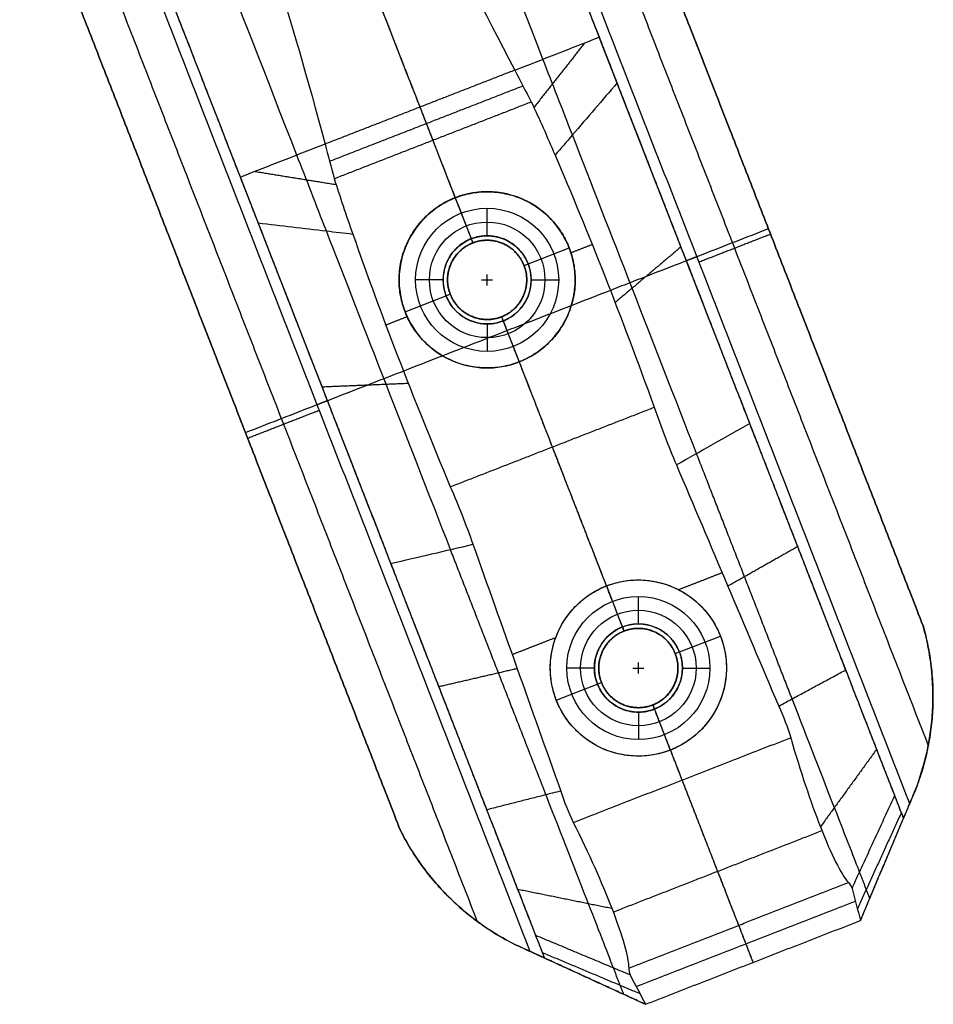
# Model space of a CAD drawing. Header units: millimetres. Extents: x 581 to 1437, y -333 to 1981.
# Tile 20 of 42: x 840 to 923, y 878 to 968. Entities that reach past the tile are written whole.
import ezdxf

# ---------------------------------------------------------------- set-up
doc = ezdxf.new("R2010")
doc.units = ezdxf.units.MM
doc.layers.add('Legs', color=7, linetype='Continuous', true_color=0x3fbf7f)
doc.layers.add('Tabletop', color=7, linetype='Continuous', true_color=0xcc9900)

msp = doc.modelspace()

# ---------------------------------------------------------------- linework, layer by layer
at = {"layer": 'Legs'}
for p, q in [((903.729, 938.633, -1409.718), (892.964, 966.258, -1409.718)), ((871.117, 925.925, -1409.718), (860.353, 953.55, -1409.718)), ((879.866, 951.672, -1414.777), (881.464, 947.572, -1414.777)), ((886.125, 945.525, -1414.777), (890.225, 947.122, -1414.777)), ((875.317, 941.313, -1414.777), (879.416, 942.911, -1414.777)), ((884.078, 940.863, -1414.777), (885.675, 936.764, -1414.777)), ((908.099, 927.419, -1385.777), (908.099, 927.419, -1407.593)), ((893.604, 916.416, -1409.777), (895.202, 912.316, -1409.777)), ((875.487, 914.711, -1385.777), (875.487, 914.711, -1407.593)), ((899.863, 910.269, -1409.777), (903.963, 911.867, -1409.777)), ((889.055, 906.057, -1409.777), (893.155, 907.655, -1409.777)), ((897.816, 905.608, -1409.777), (899.414, 901.508, -1409.777))]:
    msp.add_line(p, q, dxfattribs=at)
at = {"layer": 'Legs', "extrusion": (-0.931756, -0.363085, -3.53884e-15)}
msp.add_arc((-519.547, -1502.829, -1182.859), 97.596, 125.40808, 164.70148, dxfattribs=at)
at = {"layer": 'Legs', "extrusion": (-0.931756, -0.363085, 0)}
for centre, radius, start, end in [((-519.547, -1502.829, -1177.359), 92.096, 127.87892, 164.71183), ((-519.547, -1502.829, -1153.359), 92.096, 127.87892, 164.71183), ((-519.547, -1502.829, -1182.859), 97.596, 122.25571, 125.40808), ((-519.547, -1502.829, -1177.359), 92.096, 122.2631, 127.87892), ((-526.368, -1492.816, -1182.859), 85.489, 98.11602, 121.97157), ((-526.368, -1492.816, -1177.359), 79.989, 98.10781, 121.96054), ((-519.547, -1502.829, -1153.359), 92.096, 122.2631, 127.87892), ((-519.547, -1502.829, -1147.859), 97.596, 122.25571, 125.40808), ((-526.368, -1492.816, -1147.859), 85.489, 98.11602, 121.97157), ((-526.368, -1492.816, -1153.359), 79.989, 98.10781, 121.96054)]:
    msp.add_arc(centre, radius, start, end, dxfattribs=at)
at = {"layer": 'Legs', "extrusion": (-0.931756, -0.363085, -3.52496e-15)}
msp.add_arc((-519.547, -1502.829, -1147.859), 97.596, 125.40808, 164.70148, dxfattribs=at)
at = {"layer": 'Legs', "extrusion": (0.931756, 0.363085, 0)}
for centre, radius, start, end in [((515.869, -1390.476, 1182.859), 14.264, 196.16643, 264.16339), ((515.869, -1390.476, 1177.359), 19.764, 195.8914, 263.81384), ((515.869, -1390.476, 1153.359), 19.764, 195.8914, 263.81384), ((515.869, -1390.476, 1147.859), 14.264, 196.16643, 264.16339)]:
    msp.add_arc(centre, radius, start, end, dxfattribs=at)
at = {"layer": 'Legs'}
for points, degree in [([(887.814, 1001.506, -1375.782), (905.099, 957.151, -1375.782), (922.383, 912.795, -1375.782)], 2), ([(922.383, 912.795, -1378.782), (905.099, 957.151, -1378.782), (887.814, 1001.506, -1378.782)], 2), ([(922.855, 901.944, -1382.282), (903.967, 950.417, -1382.282), (885.078, 998.889, -1382.282)], 2), ([(882.341, 996.272, -1385.782), (901.751, 946.461, -1385.782), (921.162, 896.651, -1385.782)], 2), ([(892.964, 966.258, -1385.777), (888.654, 977.318, -1385.777), (884.344, 988.378, -1385.777)], 2), ([(873.892, 987.907, -1476.51), (875.591, 982.733, -1460.213), (879.517, 974.274, -1445.519), (885.274, 963.261, -1433.658)], 3), ([(840.295, 982.989, -1378.782), (857.593, 938.597, -1378.782), (874.892, 894.205, -1378.782)], 2), ([(874.892, 894.205, -1375.782), (857.593, 938.597, -1375.782), (840.295, 982.989, -1375.782)], 2), ([(844.081, 982.913, -1382.282), (862.971, 934.435, -1382.282), (881.862, 885.957, -1382.282)], 2), ([(886.687, 883.217, -1385.782), (867.276, 933.027, -1385.782), (847.866, 982.838, -1385.782)], 2), ([(859.748, 982.395, -1476.51), (861.997, 977.436, -1460.213), (864.83, 968.55, -1445.519), (868.043, 956.546, -1433.658)], 3), ([(869.754, 977.622, -1375.782), (875.609, 962.597, -1375.782), (881.464, 947.572, -1375.782)], 2), ([(860.353, 953.55, -1385.777), (856.043, 964.61, -1385.777), (851.733, 975.67, -1385.777)], 2), ([(885.274, 963.261, -1433.658), (887.787, 964.24, -1430.174), (890.37, 965.247, -1426.699), (892.964, 966.258, -1423.284)], 3), ([(892.964, 966.258, -1423.284), (892.964, 966.258, -1404.53), (892.964, 966.258, -1385.777)], 2), ([(920.604, 895.326, -1385.782), (906.784, 930.792, -1385.779), (892.964, 966.258, -1385.777)], 2), ([(891.639, 965.741, -1425.035), (889.329, 962.812, -1427.636), (887.02, 959.883, -1430.237)], 2), ([(885.274, 963.261, -1433.658), (876.658, 959.904, -1433.658), (868.043, 956.546, -1433.658)], 2), ([(885.274, 963.261, -1433.658), (885.765, 962.321, -1432.646), (886.269, 961.364, -1431.657), (886.784, 960.391, -1430.69)], 3), ([(868.456, 954.995, -1432.157), (877.238, 958.417, -1432.157), (886.02, 961.839, -1432.157)], 2), ([(868.872, 953.411, -1430.69), (877.828, 956.901, -1430.69), (886.784, 960.391, -1430.69)], 2), ([(886.784, 960.391, -1430.69), (887.504, 958.846, -1429.296), (888.224, 957.228, -1427.985), (888.941, 955.542, -1426.763)], 3), ([(868.043, 956.546, -1433.658), (865.529, 955.567, -1430.174), (862.947, 954.561, -1426.699), (860.353, 953.55, -1423.284)], 3), ([(868.043, 956.546, -1433.658), (868.317, 955.522, -1432.646), (868.593, 954.477, -1431.657), (868.872, 953.411, -1430.69)], 3), ([(888.941, 955.542, -1426.763), (891.9, 948.703, -1421.795), (894.963, 940.919, -1418.363), (897.952, 932.646, -1416.67)], 3), ([(860.353, 953.55, -1423.284), (860.353, 953.55, -1404.53), (860.353, 953.55, -1385.777)], 2), ([(887.993, 882.618, -1385.782), (874.173, 918.084, -1385.779), (860.353, 953.55, -1385.777)], 2), ([(861.678, 954.066, -1425.035), (865.36, 953.472, -1427.636), (869.043, 952.878, -1430.237)], 2), ([(868.872, 953.411, -1430.69), (869.388, 951.786, -1429.296), (869.953, 950.108, -1427.985), (870.566, 948.381, -1426.763)], 3), ([(879.866, 951.672, -1424.777), (879.866, 951.672, -1425.667), (879.866, 951.672, -1426.557)], 2), ([(879.866, 951.672, -1424.777), (879.866, 951.672, -1419.777), (879.866, 951.672, -1414.777)], 2), ([(860.806, 930.352, -1375.782), (884.566, 939.611, -1375.782), (908.326, 948.87, -1375.782)], 2), ([(870.566, 948.381, -1426.763), (873.014, 941.344, -1421.795), (876.025, 933.539, -1418.363), (879.422, 925.425, -1416.67)], 3), ([(908.525, 948.359, -1378.782), (905.264, 947.088, -1382.282), (902.002, 945.817, -1385.782)], 2), ([(908.525, 948.359, -1378.782), (908.525, 948.359, -1377.282), (908.525, 948.359, -1375.782)], 2), ([(881.443, 947.564, -1385.782), (881.443, 947.564, -1380.782), (881.443, 947.564, -1375.782)], 2), ([(881.464, 947.572, -1385.777), (881.464, 947.572, -1400.277), (881.464, 947.572, -1414.777)], 2), ([(890.225, 947.122, -1422.036), (890.225, 947.122, -1418.406), (890.225, 947.122, -1414.777)], 2), ([(890.382, 946.683, -1421.815), (891.35, 947.06, -1421.815), (892.319, 947.437, -1421.815)], 2), ([(900.384, 947.215, -1412.5), (897.392, 944.686, -1415.983), (894.399, 942.157, -1419.465)], 2), ([(900.872, 945.965, -1385.782), (901.337, 946.147, -1385.782), (901.803, 946.328, -1385.782)], 2), ([(886.117, 945.545, -1375.782), (886.117, 945.545, -1380.782), (886.117, 945.545, -1385.782)], 2), ([(886.125, 945.525, -1385.777), (886.125, 945.525, -1400.277), (886.125, 945.525, -1414.777)], 2), ([(879.416, 942.911, -1385.777), (879.416, 942.911, -1400.277), (879.416, 942.911, -1414.777)], 2), ([(879.425, 942.89, -1385.782), (879.425, 942.89, -1380.782), (879.425, 942.89, -1375.782)], 2), ([(873.562, 940.128, -1421.815), (874.53, 940.506, -1421.815), (875.499, 940.883, -1421.815)], 2), ([(875.317, 941.313, -1422.036), (875.317, 941.313, -1418.406), (875.317, 941.313, -1414.777)], 2), ([(884.078, 940.863, -1385.782), (884.078, 940.863, -1400.279), (884.078, 940.863, -1414.777)], 2), ([(884.078, 940.863, -1375.782), (889.64, 926.59, -1375.782), (895.202, 912.316, -1375.782)], 2), ([(884.098, 940.872, -1385.782), (884.098, 940.872, -1380.782), (884.098, 940.872, -1375.782)], 2), ([(885.675, 936.764, -1418.823), (885.675, 936.764, -1416.8), (885.675, 936.764, -1414.777)], 2), ([(867.773, 934.507, -1412.5), (871.688, 934.67, -1415.983), (875.602, 934.833, -1419.465)], 2), ([(867.328, 932.894, -1385.782), (867.794, 933.076, -1385.782), (868.26, 933.257, -1385.782)], 2), ([(861.005, 929.841, -1378.782), (864.266, 931.112, -1382.282), (867.527, 932.383, -1385.782)], 2), ([(879.422, 925.425, -1416.67), (888.687, 929.035, -1416.67), (897.952, 932.646, -1416.67)], 2), ([(897.952, 932.646, -1416.67), (898.561, 930.873, -1416.34), (899.234, 929.128, -1416.011), (899.972, 927.406, -1415.681)], 3), ([(906.637, 931.17, -1408.183), (904.415, 929.916, -1410.682), (902.194, 928.659, -1413.181), (899.972, 927.406, -1415.681)], 3), ([(915.357, 908.791, -1404.666), (910.997, 919.981, -1406.424), (906.637, 931.17, -1408.183)], 2), ([(861.005, 929.841, -1378.782), (861.005, 929.841, -1377.282), (861.005, 929.841, -1375.782)], 2), ([(888.687, 929.035, -1416.67), (891.146, 922.726, -1415.477), (893.604, 916.416, -1414.283)], 2), ([(910.479, 906.161, -1410.125), (906.139, 917.3, -1411.876), (901.798, 928.439, -1413.626)], 2), ([(899.972, 927.406, -1415.681), (903.068, 920.105, -1414.284), (906.165, 912.803, -1412.886), (909.261, 905.502, -1411.489)], 3), ([(879.422, 925.425, -1416.67), (880.173, 923.708, -1416.34), (880.858, 921.967, -1416.011), (881.479, 920.2, -1415.681)], 3), ([(874.025, 918.462, -1408.183), (876.51, 919.042, -1410.682), (878.995, 919.619, -1413.181), (881.479, 920.2, -1415.681)], 3), ([(888.117, 897.447, -1410.125), (883.777, 908.586, -1411.876), (879.436, 919.725, -1413.626)], 2), ([(881.479, 920.2, -1415.681), (884.14, 912.729, -1414.284), (886.8, 905.258, -1412.886), (889.461, 897.786, -1411.489)], 3), ([(910.993, 919.99, -1406.426), (907.818, 918.191, -1409.999), (904.643, 916.392, -1413.573)], 2), ([(882.746, 896.083, -1404.666), (878.386, 907.273, -1406.424), (874.025, 918.462, -1408.183)], 2), ([(900.156, 916.082, -1413.809), (902.137, 916.854, -1413.809), (904.119, 917.627, -1413.809)], 2), ([(893.604, 916.416, -1414.283), (893.604, 916.416, -1412.03), (893.604, 916.416, -1409.777)], 2), ([(895.202, 912.316, -1385.777), (895.202, 912.316, -1397.777), (895.202, 912.316, -1409.777)], 2), ([(895.219, 912.323, -1385.782), (895.219, 912.323, -1380.782), (895.219, 912.323, -1375.782)], 2), ([(922.383, 912.795, -1378.782), (922.383, 912.795, -1377.282), (922.383, 912.795, -1375.782)], 2), ([(885.043, 910.193, -1413.809), (887.025, 910.965, -1413.809), (889.007, 911.738, -1413.809)], 2), ([(903.963, 911.867, -1412.873), (903.963, 911.867, -1411.325), (903.963, 911.867, -1409.777)], 2), ([(899.863, 910.269, -1385.777), (899.863, 910.269, -1397.777), (899.863, 910.269, -1409.777)], 2), ([(899.87, 910.252, -1375.782), (899.87, 910.252, -1380.782), (899.87, 910.252, -1385.782)], 2), ([(878.382, 907.282, -1406.426), (881.937, 908.106, -1409.999), (885.493, 908.93, -1413.573)], 2), ([(893.148, 907.672, -1385.782), (893.148, 907.672, -1380.782), (893.148, 907.672, -1375.782)], 2), ([(893.155, 907.655, -1385.777), (893.155, 907.655, -1397.777), (893.155, 907.655, -1409.777)], 2), ([(889.055, 906.057, -1412.873), (889.055, 906.057, -1411.325), (889.055, 906.057, -1409.777)], 2), ([(923.277, 906.037, -1380.403), (923.277, 906.037, -1378.092), (923.277, 906.037, -1375.782)], 2), ([(897.799, 905.601, -1385.782), (897.799, 905.601, -1380.782), (897.799, 905.601, -1375.782)], 2), ([(897.816, 905.608, -1385.782), (897.816, 905.608, -1397.779), (897.816, 905.608, -1409.777)], 2), ([(897.816, 905.608, -1375.782), (902.372, 893.917, -1375.782), (906.928, 882.225, -1375.782)], 2), ([(909.261, 905.502, -1411.489), (909.696, 904.573, -1411.309), (910.058, 903.619, -1411.129), (910.351, 902.633, -1410.948)], 3), ([(890.6, 894.936, -1410.948), (900.475, 898.785, -1410.948), (910.351, 902.633, -1410.948)], 2), ([(899.414, 901.508, -1411.463), (899.944, 900.146, -1411.206), (900.475, 898.785, -1410.948)], 2), ([(899.414, 901.508, -1411.463), (899.414, 901.508, -1410.62), (899.414, 901.508, -1409.777)], 2), ([(918.164, 901.589, -1401.393), (915.607, 898.061, -1404.197), (913.049, 894.534, -1407.001)], 2), ([(916.694, 886.031, -1375.782), (919.209, 892.01, -1375.782), (921.724, 897.988, -1375.782)], 2), ([(921.724, 897.988, -1384.772), (921.537, 897.542, -1385.109), (921.349, 897.097, -1385.445), (921.162, 896.651, -1385.782)], 3), ([(921.724, 897.988, -1384.772), (921.724, 897.988, -1380.277), (921.724, 897.988, -1375.782)], 2), ([(889.461, 897.786, -1411.489), (889.769, 896.808, -1411.309), (890.148, 895.86, -1411.129), (890.6, 894.936, -1410.948)], 3), ([(920.604, 895.326, -1385.782), (920.205, 896.352, -1390.114), (919.805, 897.377, -1394.447)], 2), ([(921.162, 896.651, -1385.782), (920.883, 895.989, -1385.782), (920.604, 895.326, -1385.782)], 2), ([(920.409, 895.829, -1387.901), (918.41, 891.465, -1388.749), (916.412, 887.101, -1389.598)], 2), ([(916.694, 886.031, -1385.782), (918.649, 890.679, -1385.782), (920.604, 895.326, -1385.782)], 2), ([(874.892, 894.205, -1378.782), (874.892, 894.205, -1377.282), (874.892, 894.205, -1375.782)], 2), ([(894.224, 886.803, -1406.681), (903.705, 890.497, -1406.681), (913.185, 894.191, -1406.681)], 2), ([(917.54, 888.042, -1385.777), (917.074, 889.238, -1390.832), (916.608, 890.434, -1395.887)], 2), ([(895.635, 881.703, -1398.338), (905.616, 885.592, -1398.338), (915.597, 889.482, -1398.338)], 2), ([(915.597, 889.482, -1398.338), (915.742, 889.318, -1397.624), (915.851, 889.14, -1396.911), (915.924, 888.947, -1396.194)], 3), ([(915.924, 888.947, -1396.194), (916.181, 887.975, -1392.723), (916.437, 887.003, -1389.253), (916.694, 886.031, -1385.782)], 3), ([(878.772, 888.694, -1380.396), (878.772, 888.694, -1378.089), (878.772, 888.694, -1375.782)], 2), ([(885.553, 888.881, -1401.393), (889.822, 888.014, -1404.197), (894.092, 887.147, -1407.001)], 2), ([(896.314, 880.029, -1392.057), (906.272, 883.909, -1392.057), (916.23, 887.789, -1392.057)], 2), ([(897.162, 878.42, -1375.782), (906.928, 882.225, -1375.782), (916.694, 886.031, -1375.782)], 2), ([(897.162, 878.42, -1385.782), (906.928, 882.225, -1385.782), (916.694, 886.031, -1385.782)], 2), ([(905.616, 885.592, -1398.338), (906.272, 883.909, -1392.057), (906.928, 882.225, -1385.777)], 2), ([(916.694, 886.031, -1385.782), (916.694, 886.031, -1380.782), (916.694, 886.031, -1375.782)], 2), ([(887.993, 882.618, -1385.782), (887.593, 883.644, -1390.114), (887.194, 884.669, -1394.447)], 2), ([(886.687, 883.217, -1385.782), (886.199, 883.44, -1385.408), (885.711, 883.663, -1385.035), (885.223, 883.887, -1384.662)], 3), ([(885.223, 883.887, -1384.662), (885.223, 883.887, -1380.222), (885.223, 883.887, -1375.782)], 2), ([(885.223, 883.887, -1375.782), (891.192, 881.153, -1375.782), (897.162, 878.42, -1375.782)], 2), ([(887.993, 882.618, -1385.782), (887.34, 882.918, -1385.782), (886.687, 883.217, -1385.782)], 2), ([(887.797, 883.121, -1387.901), (892.222, 881.26, -1388.749), (896.646, 879.398, -1389.598)], 2), ([(897.162, 878.42, -1385.782), (892.577, 880.519, -1385.782), (887.993, 882.618, -1385.782)], 2), ([(906.928, 882.225, -1385.782), (906.928, 882.225, -1380.782), (906.928, 882.225, -1375.782)], 2), ([(895.178, 879.328, -1385.777), (894.712, 880.524, -1390.832), (894.246, 881.72, -1395.887)], 2), ([(895.635, 881.703, -1398.338), (895.638, 881.484, -1397.624), (895.678, 881.279, -1396.911), (895.756, 881.088, -1396.194)], 3), ([(895.756, 881.088, -1396.194), (896.224, 880.199, -1392.723), (896.693, 879.309, -1389.253), (897.162, 878.42, -1385.782)], 3), ([(897.162, 878.42, -1385.782), (897.162, 878.42, -1380.782), (897.162, 878.42, -1375.782)], 2)]:
    msp.add_open_spline(points, degree=degree, dxfattribs=at)
for points, weights in [([(866.82, 985.151, -1476.51), (869.82, 977.451, -1451.743), (876.658, 959.904, -1433.658)], [1, 0.970904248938, 1]), ([(876.658, 959.904, -1433.658), (877.232, 958.431, -1432.141), (877.828, 956.901, -1430.69)], [1, 0.999785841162, 1]), ([(877.828, 956.901, -1430.69), (878.808, 954.386, -1428.478), (879.866, 951.672, -1426.557)], [1, 0.993567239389, 0.989835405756]), ([(879.866, 951.672, -1424.777), (876.393, 950.319, -1424.777), (875.195, 946.789, -1424.777)], [1, 0.83824330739, 0.855153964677]), ([(886.609, 951.237, -1424.777), (883.339, 953.025, -1424.777), (879.866, 951.672, -1424.777)], [0.855153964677, 0.83824330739, 1]), ([(885.675, 936.764, -1418.823), (887.156, 932.964, -1417.482), (888.687, 929.035, -1416.67)], [0.988270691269, 0.992097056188, 1]), ([(922.383, 912.795, -1375.782), (924.523, 905.282, -1375.782), (921.724, 897.988, -1375.782)], [0.984547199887, 0.938463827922, 0.994136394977]), ([(899.87, 910.252, -1385.782), (901.153, 906.908, -1385.782), (897.816, 905.608, -1385.782)], [1, 0.708177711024, 0.997865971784]), ([(900.475, 898.785, -1410.948), (904.483, 888.5, -1409.088), (905.616, 885.592, -1398.338)], [1, 0.846914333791, 1]), ([(874.892, 894.205, -1375.782), (878.364, 887.352, -1375.782), (885.223, 883.887, -1375.782)], [0.984065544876, 0.939229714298, 0.992990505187])]:
    msp.add_rational_spline(points, weights, degree=2, dxfattribs=at)
for points, knots in [([(894.583, 962.102, -1420.294), (893.229, 960.528, -1421.847), (891.875, 958.954, -1423.399), (889.994, 956.767, -1425.556), (889.467, 956.154, -1426.16), (888.941, 955.542, -1426.763)], [0, 0, 0, 0, 7.778164, 7.778164, 10.804228, 10.804228, 10.804228, 10.804228]), ([(886.609, 951.237, -1424.777), (886.407, 951.347, -1424.881), (886.2, 951.449, -1424.982), (885.988, 951.542, -1425.081), (884.146, 952.351, -1425.937), (881.948, 952.483, -1426.557), (879.866, 951.672, -1426.557)], [0, 0, 0, 0, 0.756401, 0.756401, 0.756401, 7.464416, 7.464416, 7.464416, 7.464416]), ([(879.866, 951.672, -1426.557), (877.784, 950.86, -1426.557), (876.255, 949.276, -1425.937), (875.446, 947.435, -1425.081), (875.353, 947.222, -1424.982), (875.269, 947.007, -1424.881), (875.195, 946.789, -1424.777)], [0, 0, 0, 0, 6.708015, 6.708015, 6.708015, 7.464416, 7.464416, 7.464416, 7.464416]), ([(875.195, 946.789, -1424.777), (874.587, 944.997, -1423.922), (874.637, 943.057, -1422.931), (875.317, 941.313, -1422.036), (876.057, 939.413, -1421.061), (877.533, 937.781, -1420.22), (879.554, 936.893, -1419.642), (881.458, 936.057, -1419.097), (883.664, 935.98, -1418.823), (885.675, 936.764, -1418.823), (887.687, 937.548, -1418.823), (889.259, 939.096, -1419.097), (890.095, 941.001, -1419.642), (890.983, 943.022, -1420.22), (890.965, 945.222, -1421.061), (890.225, 947.122, -1422.036), (889.545, 948.866, -1422.931), (888.27, 950.329, -1423.922), (886.609, 951.237, -1424.777)], [0, 0, 0, 0, 6.330888, 6.330888, 6.330888, 13.22874, 13.22874, 13.22874, 19.761617, 19.761617, 19.761617, 26.294493, 26.294493, 26.294493, 33.192345, 33.192345, 33.192345, 39.523233, 39.523233, 39.523233, 39.523233]), ([(861.972, 949.394, -1420.294), (864.034, 949.151, -1421.847), (866.096, 948.908, -1423.399), (868.961, 948.571, -1425.556), (869.763, 948.476, -1426.16), (870.566, 948.381, -1426.763)], [0, 0, 0, 0, 7.778164, 7.778164, 10.804228, 10.804228, 10.804228, 10.804228]), ([(893.604, 916.416, -1414.283), (891.619, 915.642, -1414.283), (890.034, 914.113, -1414.134), (889.184, 912.179, -1413.87), (888.327, 910.228, -1413.605), (888.288, 908.025, -1413.246), (889.055, 906.057, -1412.873), (889.822, 904.089, -1412.501), (891.341, 902.494, -1412.142), (893.292, 901.637, -1411.876), (895.226, 900.788, -1411.613), (897.428, 900.734, -1411.463), (899.414, 901.508, -1411.463), (901.4, 902.282, -1411.463), (902.985, 903.811, -1411.613), (903.834, 905.745, -1411.876), (904.691, 907.696, -1412.142), (904.73, 909.898, -1412.501), (903.963, 911.867, -1412.873), (903.196, 913.835, -1413.246), (901.677, 915.43, -1413.605), (899.726, 916.287, -1413.87), (897.792, 917.136, -1414.134), (895.59, 917.19, -1414.283), (893.604, 916.416, -1414.283)], [0, 0, 0, 0, 6.467383, 6.467383, 6.467383, 12.991468, 12.991468, 12.991468, 19.515552, 19.515552, 19.515552, 25.982935, 25.982935, 25.982935, 32.450319, 32.450319, 32.450319, 38.974403, 38.974403, 38.974403, 45.498488, 45.498488, 45.498488, 51.965871, 51.965871, 51.965871, 51.965871]), ([(921.724, 897.988, -1384.772), (922.489, 899.983, -1383.335), (923.021, 902.185, -1382.04), (923.311, 905.864, -1380.434), (923.305, 907.228, -1379.944), (923.105, 909.311, -1379.374), (923.007, 910.009, -1379.212), (922.744, 911.406, -1378.95), (922.58, 912.103, -1378.849), (922.383, 912.795, -1378.782)], [0.901091, 0.901091, 0.901091, 0.901091, 8.657939, 8.657939, 13.004691, 13.004691, 15.177081, 15.177081, 17.349846, 17.349846, 17.349846, 17.349846]), ([(909.261, 905.502, -1411.489), (909.486, 905.624, -1411.237), (910.073, 905.942, -1410.58), (911.021, 906.454, -1409.518), (912.105, 907.04, -1408.305), (913.189, 907.624, -1407.092), (914.273, 908.208, -1405.879), (914.996, 908.596, -1405.07), (915.357, 908.791, -1404.666)], [-9.723667, -9.723667, -9.723667, -9.723667, -8.643414, -6.914751, -5.18608, -3.457399, -1.728706, 0, 0, 0, 0]), ([(910.351, 902.633, -1410.948), (911.224, 899.607, -1410.42), (912.159, 896.809, -1409.059), (913.049, 894.534, -1407.001), (914.033, 892.021, -1404.726), (914.914, 890.266, -1401.709), (915.597, 889.482, -1398.338)], [0, 0, 0, 0, 9.636566, 9.636566, 9.636566, 20.293809, 20.293809, 20.293809, 20.293809]), ([(889.461, 897.786, -1411.489), (889.212, 897.724, -1411.237), (888.565, 897.56, -1410.58), (887.52, 897.296, -1409.518), (886.326, 896.994, -1408.305), (885.133, 896.691, -1407.092), (883.939, 896.388, -1405.879), (883.144, 896.184, -1405.07), (882.746, 896.083, -1404.666)], [-9.723667, -9.723667, -9.723667, -9.723667, -8.643414, -6.914751, -5.18608, -3.457399, -1.728706, 0, 0, 0, 0]), ([(915.924, 888.947, -1396.194), (916.033, 889.186, -1396.145), (916.38, 889.938, -1395.99), (916.963, 891.206, -1395.728), (917.674, 892.749, -1395.409), (918.384, 894.292, -1395.089), (919.095, 895.835, -1394.769), (919.568, 896.863, -1394.553), (919.805, 897.377, -1394.447)], [-9.443724, -9.443724, -9.443724, -9.443724, -8.642982, -6.914398, -5.185809, -3.457213, -1.728611, 0, 0, 0, 0]), ([(890.6, 894.936, -1410.948), (892.004, 892.117, -1410.42), (893.208, 889.424, -1409.059), (894.092, 887.147, -1407.001), (895.068, 884.631, -1404.726), (895.607, 882.742, -1401.709), (895.635, 881.703, -1398.338)], [0, 0, 0, 0, 9.636566, 9.636566, 9.636566, 20.293809, 20.293809, 20.293809, 20.293809]), ([(885.223, 883.887, -1384.662), (883.367, 884.824, -1383.273), (881.543, 886.056, -1382.02), (878.893, 888.513, -1380.443), (877.977, 889.514, -1379.953), (876.717, 891.172, -1379.381), (876.318, 891.748, -1379.219), (875.567, 892.946, -1378.953), (875.216, 893.566, -1378.851), (874.892, 894.205, -1378.782)], [1.086369, 1.086369, 1.086369, 1.086369, 8.618438, 8.618438, 12.945158, 12.945158, 15.107569, 15.107569, 17.270352, 17.270352, 17.270352, 17.270352]), ([(895.756, 881.088, -1396.194), (895.514, 881.19, -1396.145), (894.749, 881.509, -1395.99), (893.462, 882.048, -1395.728), (891.895, 882.703, -1395.409), (890.328, 883.359, -1395.089), (888.761, 884.014, -1394.769), (887.716, 884.451, -1394.553), (887.194, 884.669, -1394.447)], [-9.443724, -9.443724, -9.443724, -9.443724, -8.642982, -6.914398, -5.185809, -3.457213, -1.728611, 0, 0, 0, 0])]:
    msp.add_open_spline(points, degree=3, knots=knots, dxfattribs=at)
for points, weights, knots in [([(879.866, 951.672, -1419.777), (872.412, 948.767, -1419.777), (875.317, 941.313, -1419.777), (876.415, 938.493, -1419.777), (879.105, 937.107, -1419.777)], [1, 0.707106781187, 1, 0.864534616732, 0.854376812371], [-50.265482, -50.265482, -50.265482, -37.699112, -37.699112, -31.887068, -31.887068, -31.887068]), ([(879.866, 951.672, -1414.777), (872.412, 948.767, -1414.777), (875.317, 941.313, -1414.777), (878.221, 933.859, -1414.777), (885.675, 936.764, -1414.777), (893.129, 939.668, -1414.777), (890.225, 947.122, -1414.777), (887.32, 954.576, -1414.777), (879.866, 951.672, -1414.777)], [1, 0.707106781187, 1, 0.707106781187, 1, 0.707106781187, 1, 0.707106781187, 1], [-50.265482, -50.265482, -50.265482, -37.699112, -37.699112, -25.132741, -25.132741, -12.566371, -12.566371, 0, 0, 0]), ([(890.281, 941.462, -1419.777), (891.324, 944.303, -1419.777), (890.225, 947.122, -1419.777), (887.32, 954.576, -1419.777), (879.866, 951.672, -1419.777)], [0.854376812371, 0.864534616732, 1, 0.707106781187, 1], [-18.378414, -18.378414, -18.378414, -12.566371, -12.566371, 0, 0, 0]), ([(884.078, 940.863, -1385.782), (880.744, 939.564, -1385.782), (879.425, 942.89, -1385.782), (878.097, 946.236, -1385.782), (881.443, 947.564, -1385.782), (884.789, 948.892, -1385.782), (886.117, 945.545, -1385.782)], [0.997468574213, 0.70837801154, 1, 0.707106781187, 1, 0.707106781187, 1], [-16.940057, -16.940057, -16.940057, -11.309734, -11.309734, -5.654867, -5.654867, 0, 0, 0]), ([(884.078, 940.863, -1414.777), (880.724, 939.556, -1414.777), (879.416, 942.911, -1414.777), (878.109, 946.265, -1414.777), (881.464, 947.572, -1414.777), (884.818, 948.879, -1414.777), (886.125, 945.525, -1414.777), (887.432, 942.171, -1414.777), (884.078, 940.863, -1414.777)], [1, 0.707106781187, 1, 0.707106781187, 1, 0.707106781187, 1, 0.707106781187, 1], [-22.619467, -22.619467, -22.619467, -16.9646, -16.9646, -11.309734, -11.309734, -5.654867, -5.654867, 0, 0, 0]), ([(884.078, 940.863, -1402.277), (880.724, 939.556, -1402.277), (879.416, 942.911, -1402.277), (878.109, 946.265, -1402.277), (881.464, 947.572, -1402.277), (884.818, 948.879, -1402.277), (886.125, 945.525, -1402.277), (887.432, 942.171, -1402.277), (884.078, 940.863, -1402.277)], [1, 0.707106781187, 1, 0.707106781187, 1, 0.707106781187, 1, 0.707106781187, 1], [-22.619467, -22.619467, -22.619467, -16.9646, -16.9646, -11.309734, -11.309734, -5.654867, -5.654867, 0, 0, 0]), ([(886.117, 945.545, -1375.782), (887.445, 942.199, -1375.782), (884.098, 940.872, -1375.782), (880.752, 939.544, -1375.782), (879.425, 942.89, -1375.782), (878.097, 946.236, -1375.782), (881.443, 947.564, -1375.782), (884.789, 948.892, -1375.782), (886.117, 945.545, -1375.782)], [1, 0.707106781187, 1, 0.707106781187, 1, 0.707106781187, 1, 0.707106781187, 1], [-22.619467, -22.619467, -22.619467, -16.9646, -16.9646, -11.309734, -11.309734, -5.654867, -5.654867, 0, 0, 0]), ([(886.117, 945.545, -1376.08), (884.789, 948.892, -1376.08), (881.443, 947.564, -1376.08), (878.097, 946.236, -1376.08), (879.425, 942.89, -1376.08), (880.752, 939.544, -1376.08), (884.098, 940.872, -1376.08), (887.445, 942.199, -1376.08), (886.117, 945.545, -1376.08)], [1, 0.707106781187, 1, 0.707106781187, 1, 0.707106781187, 1, 0.707106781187, 1], [0, 0, 0, 5.654867, 5.654867, 11.309734, 11.309734, 16.9646, 16.9646, 22.619467, 22.619467, 22.619467]), ([(886.117, 945.545, -1385.782), (887.445, 942.199, -1385.782), (884.098, 940.872, -1385.782), (884.088, 940.867, -1385.782), (884.078, 940.863, -1385.782)], [1, 0.707106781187, 1, 0.998728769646, 0.997468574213], [-22.619467, -22.619467, -22.619467, -16.9646, -16.9646, -16.940057, -16.940057, -16.940057]), ([(893.604, 916.416, -1409.777), (886.15, 913.511, -1409.777), (889.055, 906.057, -1409.777), (891.96, 898.603, -1409.777), (899.414, 901.508, -1409.777), (906.868, 904.413, -1409.777), (903.963, 911.867, -1409.777), (901.059, 919.321, -1409.777), (893.604, 916.416, -1409.777)], [1, 0.707106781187, 1, 0.707106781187, 1, 0.707106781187, 1, 0.707106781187, 1], [-50.265482, -50.265482, -50.265482, -37.699112, -37.699112, -25.132741, -25.132741, -12.566371, -12.566371, 0, 0, 0]), ([(897.816, 905.608, -1385.782), (897.808, 905.604, -1385.782), (897.799, 905.601, -1385.782), (894.438, 904.311, -1385.782), (893.148, 907.672, -1385.782), (891.858, 911.033, -1385.782), (895.219, 912.323, -1385.782), (898.58, 913.613, -1385.782), (899.87, 910.252, -1385.782)], [0.997865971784, 0.998929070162, 1, 0.707106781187, 1, 0.707106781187, 1, 0.707106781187, 1], [-16.985277, -16.985277, -16.985277, -16.9646, -16.9646, -11.309734, -11.309734, -5.654867, -5.654867, 0, 0, 0]), ([(899.87, 910.252, -1375.782), (901.16, 906.891, -1375.782), (897.799, 905.601, -1375.782), (894.438, 904.311, -1375.782), (893.148, 907.672, -1375.782), (891.858, 911.033, -1375.782), (895.219, 912.323, -1375.782), (898.58, 913.613, -1375.782), (899.87, 910.252, -1375.782)], [1, 0.707106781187, 1, 0.707106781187, 1, 0.707106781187, 1, 0.707106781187, 1], [-22.619467, -22.619467, -22.619467, -16.9646, -16.9646, -11.309734, -11.309734, -5.654867, -5.654867, 0, 0, 0]), ([(899.87, 910.252, -1376.08), (898.58, 913.613, -1376.08), (895.219, 912.323, -1376.08), (891.858, 911.033, -1376.08), (893.148, 907.672, -1376.08), (894.438, 904.311, -1376.08), (897.799, 905.601, -1376.08), (901.16, 906.891, -1376.08), (899.87, 910.252, -1376.08)], [1, 0.707106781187, 1, 0.707106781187, 1, 0.707106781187, 1, 0.707106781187, 1], [0, 0, 0, 5.654867, 5.654867, 11.309734, 11.309734, 16.9646, 16.9646, 22.619467, 22.619467, 22.619467]), ([(897.816, 905.608, -1409.777), (894.462, 904.301, -1409.777), (893.155, 907.655, -1409.777), (891.848, 911.009, -1409.777), (895.202, 912.316, -1409.777), (898.556, 913.623, -1409.777), (899.863, 910.269, -1409.777), (901.171, 906.915, -1409.777), (897.816, 905.608, -1409.777)], [1, 0.707106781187, 1, 0.707106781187, 1, 0.707106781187, 1, 0.707106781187, 1], [-22.619467, -22.619467, -22.619467, -16.9646, -16.9646, -11.309734, -11.309734, -5.654867, -5.654867, 0, 0, 0]), ([(897.816, 905.608, -1397.277), (894.462, 904.301, -1397.277), (893.155, 907.655, -1397.277), (891.848, 911.009, -1397.277), (895.202, 912.316, -1397.277), (898.556, 913.623, -1397.277), (899.863, 910.269, -1397.277), (901.171, 906.915, -1397.277), (897.816, 905.608, -1397.277)], [1, 0.707106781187, 1, 0.707106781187, 1, 0.707106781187, 1, 0.707106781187, 1], [-22.619467, -22.619467, -22.619467, -16.9646, -16.9646, -11.309734, -11.309734, -5.654867, -5.654867, 0, 0, 0])]:
    msp.add_rational_spline(points, weights, degree=2, knots=knots, dxfattribs=at)
at = {"layer": 'Tabletop'}
for p, q in [((882.771, 943.718, -1375.782), (882.771, 944.718, -1375.782)), ((882.271, 944.218, -1375.782), (883.271, 944.218, -1375.782)), ((896.015, 908.962, -1375.782), (897.015, 908.962, -1375.782)), ((896.515, 908.462, -1375.782), (896.515, 909.462, -1375.782))]:
    msp.add_line(p, q, dxfattribs=at)
for centre, radius in [((882.771, 944.218, -1375.782), 6.5), ((882.771, 944.218, -1374.532), 5.25), ((882.771, 944.218, -1373.282), 4), ((896.515, 908.962, -1375.782), 6.5), ((896.515, 908.962, -1374.532), 5.25), ((896.515, 908.962, -1373.282), 4)]:
    msp.add_circle(centre, radius, dxfattribs=at)
for points in [[(882.771, 948.218, -1373.282), (882.771, 949.468, -1374.532), (882.771, 950.718, -1375.782)], [(882.771, 948.218, -1373.282), (882.771, 948.218, -1369.032), (882.771, 948.218, -1364.782)], [(878.771, 944.218, -1373.282), (877.521, 944.218, -1374.532), (876.271, 944.218, -1375.782)], [(878.771, 944.218, -1373.282), (878.771, 944.218, -1369.032), (878.771, 944.218, -1364.782)], [(886.771, 944.218, -1373.282), (886.771, 944.218, -1369.032), (886.771, 944.218, -1364.782)], [(886.771, 944.218, -1373.282), (888.021, 944.218, -1374.532), (889.271, 944.218, -1375.782)], [(882.771, 940.218, -1373.282), (882.771, 940.218, -1369.032), (882.771, 940.218, -1364.782)], [(882.771, 940.218, -1373.282), (882.771, 938.968, -1374.532), (882.771, 937.718, -1375.782)], [(896.515, 912.962, -1373.282), (896.515, 914.212, -1374.532), (896.515, 915.462, -1375.782)], [(896.515, 912.962, -1373.282), (896.515, 912.962, -1369.032), (896.515, 912.962, -1364.782)], [(892.515, 908.962, -1373.282), (891.265, 908.962, -1374.532), (890.015, 908.962, -1375.782)], [(892.515, 908.962, -1373.282), (892.515, 908.962, -1369.032), (892.515, 908.962, -1364.782)], [(900.515, 908.962, -1373.282), (900.515, 908.962, -1369.032), (900.515, 908.962, -1364.782)], [(900.515, 908.962, -1373.282), (901.765, 908.962, -1374.532), (903.015, 908.962, -1375.782)], [(896.515, 904.962, -1373.282), (896.515, 904.962, -1369.032), (896.515, 904.962, -1364.782)], [(896.515, 904.962, -1373.282), (896.515, 903.712, -1374.532), (896.515, 902.462, -1375.782)]]:
    msp.add_open_spline(points, degree=2, dxfattribs=at)
for points in [[(886.771, 944.218, -1364.782), (886.771, 940.218, -1364.782), (882.771, 940.218, -1364.782), (878.771, 940.218, -1364.782), (878.771, 944.218, -1364.782), (878.771, 948.218, -1364.782), (882.771, 948.218, -1364.782), (886.771, 948.218, -1364.782), (886.771, 944.218, -1364.782)], [(886.771, 944.218, -1368.782), (886.771, 940.218, -1368.782), (882.771, 940.218, -1368.782), (878.771, 940.218, -1368.782), (878.771, 944.218, -1368.782), (878.771, 948.218, -1368.782), (882.771, 948.218, -1368.782), (886.771, 948.218, -1368.782), (886.771, 944.218, -1368.782)], [(900.515, 908.962, -1364.782), (900.515, 904.962, -1364.782), (896.515, 904.962, -1364.782), (892.515, 904.962, -1364.782), (892.515, 908.962, -1364.782), (892.515, 912.962, -1364.782), (896.515, 912.962, -1364.782), (900.515, 912.962, -1364.782), (900.515, 908.962, -1364.782)], [(900.515, 908.962, -1368.782), (900.515, 904.962, -1368.782), (896.515, 904.962, -1368.782), (892.515, 904.962, -1368.782), (892.515, 908.962, -1368.782), (892.515, 912.962, -1368.782), (896.515, 912.962, -1368.782), (900.515, 912.962, -1368.782), (900.515, 908.962, -1368.782)]]:
    msp.add_rational_spline(points, [1, 0.707106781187, 1, 0.707106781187, 1, 0.707106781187, 1, 0.707106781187, 1], degree=2, knots=[-25.132741, -25.132741, -25.132741, -18.849556, -18.849556, -12.566371, -12.566371, -6.283185, -6.283185, 0, 0, 0], dxfattribs=at)

doc.saveas('drawing.dxf')
